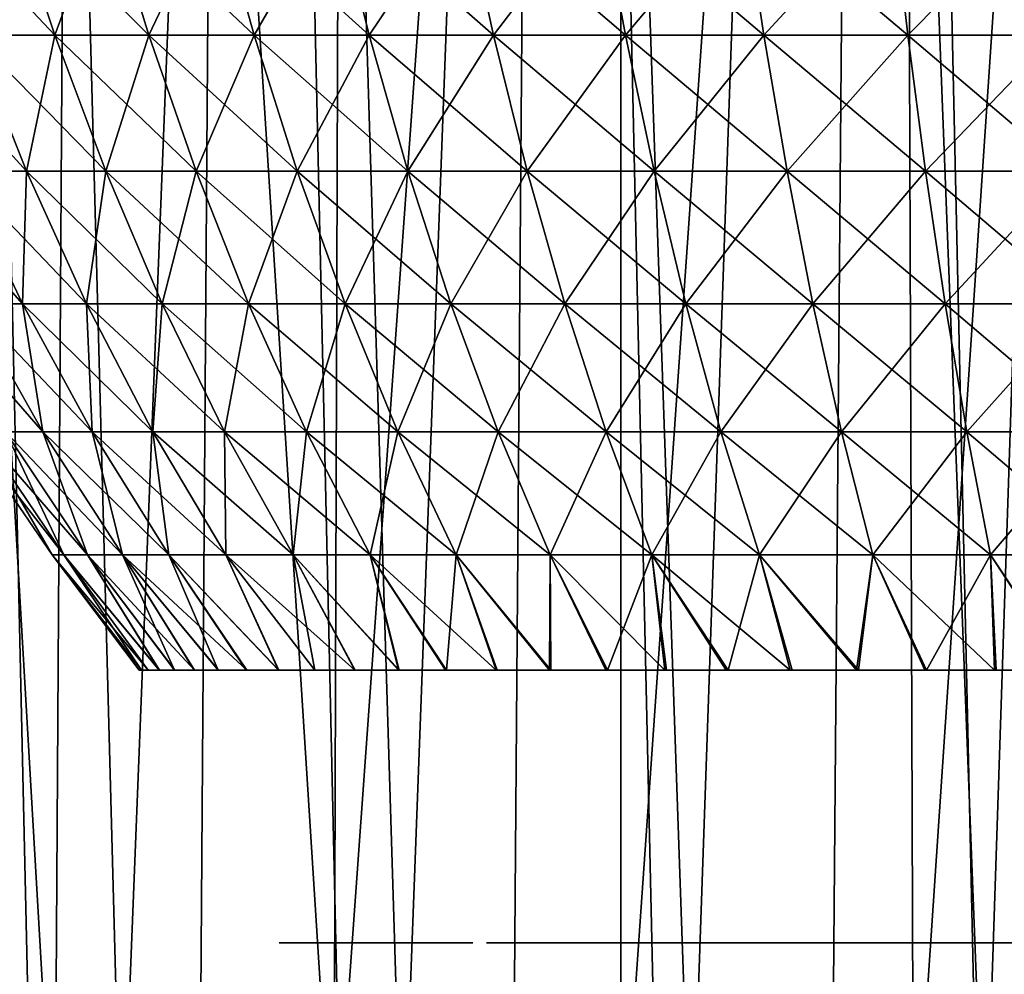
# Model space of a CAD drawing. Header units: millimetres. Extents: x -24 to 30, y -64 to 68.
# Tile 128 of 149: x -8.11 to -2.15, y 40.56 to 46.34. Entities that reach past the tile are written whole.
import ezdxf

# ---------------------------------------------------------------- set-up
doc = ezdxf.new("R2010")
doc.units = ezdxf.units.MM
doc.header["$LTSCALE"] = 52.148148
for name, color, linetype in [('1', 7, 'CONTINUOUS'), ('2', 7, 'CONTINUOUS'), ('59', 7, 'CONTINUOUS'), ('6', 7, 'CONTINUOUS'), ('60', 7, 'CONTINUOUS'), ('63', 7, 'CONTINUOUS'), ('65', 7, 'CONTINUOUS')]:
    doc.layers.add(name, color=color, linetype=linetype)

msp = doc.modelspace()

# ---------------------------------------------------------------- linework, layer by layer
at = {"layer": '1', "color": 253, "linetype": 'Continuous', "true_color": 0xaab4c3}
for points in [[(-9.0989, 5, -22.7477), (-8.6878, 68.2, -22.9079), (-7.2671, 5, -23.3974), (-9.0989, 5, -22.7477)], [(-8.6878, 68.2, -22.9079), (-6.8163, 68.2, -23.5327), (-7.2671, 5, -23.3974), (-8.6878, 68.2, -22.9079)], [(-7.2671, 5, -23.3974), (-6.8163, 68.2, -23.5327), (-5.3895, 5, -23.8999), (-7.2671, 5, -23.3974)], [(-6.8163, 68.2, -23.5327), (-4.9007, 68.2, -24.0049), (-5.3895, 5, -23.8999), (-6.8163, 68.2, -23.5327)], [(-5.3895, 5, -23.8999), (-4.9007, 68.2, -24.0049), (-3.478, 5, -24.2519), (-5.3895, 5, -23.8999)], [(-4.9007, 68.2, -24.0049), (-2.9531, 68.2, -24.3214), (-3.478, 5, -24.2519), (-4.9007, 68.2, -24.0049)], [(-3.478, 5, -24.2519), (-2.9531, 68.2, -24.3214), (-1.5446, 5, -24.4513), (-3.478, 5, -24.2519)], [(-2.9531, 68.2, -24.3214), (-0.9865, 68.2, -24.4801), (-1.5446, 5, -24.4513), (-2.9531, 68.2, -24.3214)]]:
    msp.add_3dface(points, dxfattribs=at)
at = {"layer": '2', "color": 253, "linetype": 'Continuous', "true_color": 0xaab4c3}
for points in [[(-9.0989, 5, 22.7477), (-7.2671, 5, 23.3974), (-8.6878, 68.2, 22.9079), (-9.0989, 5, 22.7477)], [(-8.6878, 68.2, 22.9079), (-7.2671, 5, 23.3974), (-6.8163, 68.2, 23.5327), (-8.6878, 68.2, 22.9079)], [(-7.2671, 5, 23.3974), (-5.3895, 5, 23.8999), (-6.8163, 68.2, 23.5327), (-7.2671, 5, 23.3974)], [(-6.8163, 68.2, 23.5327), (-5.3895, 5, 23.8999), (-4.9007, 68.2, 24.0049), (-6.8163, 68.2, 23.5327)], [(-5.3895, 5, 23.8999), (-3.478, 5, 24.2519), (-4.9007, 68.2, 24.0049), (-5.3895, 5, 23.8999)], [(-4.9007, 68.2, 24.0049), (-3.478, 5, 24.2519), (-2.9531, 68.2, 24.3214), (-4.9007, 68.2, 24.0049)], [(-3.478, 5, 24.2519), (-1.5446, 5, 24.4513), (-2.9531, 68.2, 24.3214), (-3.478, 5, 24.2519)], [(-2.9531, 68.2, 24.3214), (-1.5446, 5, 24.4513), (-0.9865, 68.2, 24.4801), (-2.9531, 68.2, 24.3214)]]:
    msp.add_3dface(points, dxfattribs=at)
at = {"layer": '59', "linetype": 'Continuous'}
for points in [[(0, 40.75, -11.524), (0, 40.75, -16.9717), (-3.778, 40.75, -16.9717), (0, 40.75, -11.524)], [(-3.778, 40.75, -11.524), (0, 40.75, -11.524), (-3.778, 40.75, -16.9717), (-3.778, 40.75, -11.524)]]:
    msp.add_3dface(points, dxfattribs=at)
at = {"layer": '6', "color": 253, "linetype": 'Continuous', "true_color": 0xaab4c3}
for points in [[(-7.8984, 39.2, 18.9173), (-9.5276, 39.2, 18.1515), (-9.3074, 63.4, 18.2653), (-7.8984, 39.2, 18.9173)], [(-7.7462, 63.4, 18.9801), (-7.8984, 39.2, 18.9173), (-9.3074, 63.4, 18.2653), (-7.7462, 63.4, 18.9801)], [(-7.4951, 39.2, -19.0807), (-8.1407, 63.4, -18.8143), (-9.1402, 39.2, -18.3496), (-7.4951, 39.2, -19.0807)], [(-6.5377, 63.4, -19.4296), (-8.1407, 63.4, -18.8143), (-7.4951, 39.2, -19.0807), (-6.5377, 63.4, -19.4296)], [(-6.2082, 39.2, 19.5373), (-7.8984, 39.2, 18.9173), (-7.7462, 63.4, 18.9801), (-6.2082, 39.2, 19.5373)], [(-6.1307, 63.4, 19.5618), (-6.2082, 39.2, 19.5373), (-7.7462, 63.4, 18.9801), (-6.1307, 63.4, 19.5618)], [(-5.7922, 39.2, -19.6647), (-6.5377, 63.4, -19.4296), (-7.4951, 39.2, -19.0807), (-5.7922, 39.2, -19.6647)], [(-4.8888, 63.4, -19.9085), (-6.5377, 63.4, -19.4296), (-5.7922, 39.2, -19.6647), (-4.8888, 63.4, -19.9085)], [(-4.4703, 39.2, 20.0067), (-6.2082, 39.2, 19.5373), (-4.4722, 63.4, 20.0062), (-4.4703, 39.2, 20.0067)], [(-4.4722, 63.4, 20.0062), (-6.2082, 39.2, 19.5373), (-6.1307, 63.4, 19.5618), (-4.4722, 63.4, 20.0062)], [(-4.0447, 39.2, -20.097), (-4.8888, 63.4, -19.9085), (-5.7922, 39.2, -19.6647), (-4.0447, 39.2, -20.097)], [(-3.2057, 63.4, -20.2478), (-4.8888, 63.4, -19.9085), (-4.0447, 39.2, -20.097), (-3.2057, 63.4, -20.2478)], [(-2.7823, 63.4, 20.3103), (-4.4703, 39.2, 20.0067), (-4.4722, 63.4, 20.0062), (-2.7823, 63.4, 20.3103)], [(-2.6979, 39.2, 20.3217), (-4.4703, 39.2, 20.0067), (-2.7823, 63.4, 20.3103), (-2.6979, 39.2, 20.3217)], [(-2.2661, 39.2, -20.3744), (-3.2057, 63.4, -20.2478), (-4.0447, 39.2, -20.097), (-2.2661, 39.2, -20.3744)], [(-1.5, 62.4, -20.445), (-3.2057, 63.4, -20.2478), (-2.2661, 39.2, -20.3744), (-1.5, 62.4, -20.445)], [(-1.0729, 63.4, 20.4719), (-2.6979, 39.2, 20.3217), (-2.7823, 63.4, 20.3103), (-1.0729, 63.4, 20.4719)], [(-0.9047, 39.2, 20.48), (-2.6979, 39.2, 20.3217), (-1.0729, 63.4, 20.4719), (-0.9047, 39.2, 20.48)], [(-0.4698, 39.2, -20.4946), (-1.5, 62.4, -20.445), (-2.2661, 39.2, -20.3744), (-0.4698, 39.2, -20.4946)]]:
    msp.add_3dface(points, dxfattribs=at)
at = {"layer": '60', "linetype": 'Continuous'}
for points in [[(-5.3672, 40.75, -11.524), (-6.5405, 40.75, -11.524), (-5.3672, 40.75, -8.7582), (-5.3672, 40.75, -11.524)], [(-5.3672, 40.75, -8.7582), (-6.5405, 40.75, -11.524), (-6.5405, 40.75, -8.7582), (-5.3672, 40.75, -8.7582)]]:
    msp.add_3dface(points, dxfattribs=at)
at = {"layer": '63', "linetype": 'Continuous'}
for points in [[(-5.2833, 40.75, 12.9488), (-5.2833, 40.75, 16.6365), (-1.5957, 40.75, 16.6365), (-5.2833, 40.75, 12.9488)], [(-1.5957, 40.75, 12.9488), (-5.2833, 40.75, 12.9488), (-1.5957, 40.75, 16.6365), (-1.5957, 40.75, 12.9488)]]:
    msp.add_3dface(points, dxfattribs=at)
at = {"layer": '65', "linetype": 'Continuous'}
for points in [[(-8.3975, 46.2469, 4.8483), (-7.8986, 46.2469, 5.6246), (-8.6936, 47.0906, 5.0193), (-8.3975, 46.2469, 4.8483)], [(-8.6936, 47.0906, 5.0193), (-7.8986, 46.2469, 5.6246), (-8.1771, 47.0906, 5.8229), (-8.6936, 47.0906, 5.0193)], [(-7.8986, 46.2469, -5.6246), (-8.3975, 46.2469, -4.8483), (-8.1771, 47.0906, -5.8229), (-7.8986, 46.2469, -5.6246)], [(-7.5866, 47.0906, -6.5738), (-7.8986, 46.2469, -5.6246), (-8.1771, 47.0906, -5.8229), (-7.5866, 47.0906, -6.5738)], [(-7.8986, 46.2469, 5.6246), (-7.3282, 46.2469, 6.3499), (-8.1771, 47.0906, 5.8229), (-7.8986, 46.2469, 5.6246)], [(-8.1771, 47.0906, 5.8229), (-7.3282, 46.2469, 6.3499), (-7.5866, 47.0906, 6.5738), (-8.1771, 47.0906, 5.8229)], [(-7.3282, 46.2469, -6.3499), (-7.8986, 46.2469, -5.6246), (-7.5866, 47.0906, -6.5738), (-7.3282, 46.2469, -6.3499)], [(-6.9274, 47.0906, -7.2652), (-7.3282, 46.2469, -6.3499), (-7.5866, 47.0906, -6.5738), (-6.9274, 47.0906, -7.2652)], [(-7.3282, 46.2469, 6.3499), (-6.6914, 46.2469, 7.0178), (-7.5866, 47.0906, 6.5738), (-7.3282, 46.2469, 6.3499)], [(-7.5866, 47.0906, 6.5738), (-6.6914, 46.2469, 7.0178), (-6.9274, 47.0906, 7.2652), (-7.5866, 47.0906, 6.5738)], [(-6.6914, 46.2469, -7.0178), (-7.3282, 46.2469, -6.3499), (-6.9274, 47.0906, -7.2652), (-6.6914, 46.2469, -7.0178)], [(-6.2054, 47.0906, -7.8908), (-6.6914, 46.2469, -7.0178), (-6.9274, 47.0906, -7.2652), (-6.2054, 47.0906, -7.8908)], [(-6.6914, 46.2469, 7.0178), (-5.9941, 46.2469, 7.6221), (-6.9274, 47.0906, 7.2652), (-6.6914, 46.2469, 7.0178)], [(-6.9274, 47.0906, 7.2652), (-5.9941, 46.2469, 7.6221), (-6.2054, 47.0906, 7.8908), (-6.9274, 47.0906, 7.2652)], [(-5.9941, 46.2469, -7.6221), (-6.6914, 46.2469, -7.0178), (-6.2054, 47.0906, -7.8908), (-5.9941, 46.2469, -7.6221)], [(-5.4272, 47.0906, -8.4449), (-5.9941, 46.2469, -7.6221), (-6.2054, 47.0906, -7.8908), (-5.4272, 47.0906, -8.4449)], [(-5.9941, 46.2469, 7.6221), (-5.2424, 46.2469, 8.1573), (-6.2054, 47.0906, 7.8908), (-5.9941, 46.2469, 7.6221)], [(-6.2054, 47.0906, 7.8908), (-5.2424, 46.2469, 8.1573), (-5.4272, 47.0906, 8.4449), (-6.2054, 47.0906, 7.8908)], [(-5.2424, 46.2469, -8.1573), (-5.9941, 46.2469, -7.6221), (-5.4272, 47.0906, -8.4449), (-5.2424, 46.2469, -8.1573)], [(-4.5999, 47.0906, -8.9226), (-5.2424, 46.2469, -8.1573), (-5.4272, 47.0906, -8.4449), (-4.5999, 47.0906, -8.9226)], [(-5.2424, 46.2469, 8.1573), (-4.4432, 46.2469, 8.6187), (-5.4272, 47.0906, 8.4449), (-5.2424, 46.2469, 8.1573)], [(-5.4272, 47.0906, 8.4449), (-4.4432, 46.2469, 8.6187), (-4.5999, 47.0906, 8.9226), (-5.4272, 47.0906, 8.4449)], [(-4.4432, 46.2469, -8.6187), (-5.2424, 46.2469, -8.1573), (-4.5999, 47.0906, -8.9226), (-4.4432, 46.2469, -8.6187)], [(-3.7309, 47.0906, -9.3194), (-4.4432, 46.2469, -8.6187), (-4.5999, 47.0906, -8.9226), (-3.7309, 47.0906, -9.3194)], [(-4.4432, 46.2469, 8.6187), (-3.6039, 46.2469, 9.002), (-4.5999, 47.0906, 8.9226), (-4.4432, 46.2469, 8.6187)], [(-4.5999, 47.0906, 8.9226), (-3.6039, 46.2469, 9.002), (-3.7309, 47.0906, 9.3194), (-4.5999, 47.0906, 8.9226)], [(-3.6039, 46.2469, -9.002), (-4.4432, 46.2469, -8.6187), (-3.7309, 47.0906, -9.3194), (-3.6039, 46.2469, -9.002)], [(-2.8282, 47.0906, -9.6319), (-3.6039, 46.2469, -9.002), (-3.7309, 47.0906, -9.3194), (-2.8282, 47.0906, -9.6319)], [(-3.6039, 46.2469, 9.002), (-2.7319, 46.2469, 9.3038), (-3.7309, 47.0906, 9.3194), (-3.6039, 46.2469, 9.002)], [(-3.7309, 47.0906, 9.3194), (-2.7319, 46.2469, 9.3038), (-2.8282, 47.0906, 9.6319), (-3.7309, 47.0906, 9.3194)], [(-2.7319, 46.2469, -9.3038), (-3.6039, 46.2469, -9.002), (-2.8282, 47.0906, -9.6319), (-2.7319, 46.2469, -9.3038)], [(-1.8998, 47.0906, -9.8571), (-2.7319, 46.2469, -9.3038), (-2.8282, 47.0906, -9.6319), (-1.8998, 47.0906, -9.8571)], [(-2.7319, 46.2469, 9.3038), (-1.8351, 46.2469, 9.5214), (-2.8282, 47.0906, 9.6319), (-2.7319, 46.2469, 9.3038)], [(-2.8282, 47.0906, 9.6319), (-1.8351, 46.2469, 9.5214), (-1.8998, 47.0906, 9.8571), (-2.8282, 47.0906, 9.6319)], [(-1.8351, 46.2469, -9.5214), (-2.7319, 46.2469, -9.3038), (-1.8998, 47.0906, -9.8571), (-1.8351, 46.2469, -9.5214)], [(-8.4755, 45.4215, 3.8706), (-8.0692, 45.4215, 4.6588), (-8.8204, 46.2469, 4.0281), (-8.4755, 45.4215, 3.8706)], [(-8.8204, 46.2469, 4.0281), (-8.0692, 45.4215, 4.6588), (-8.3975, 46.2469, 4.8483), (-8.8204, 46.2469, 4.0281)], [(-8.0692, 45.4215, -4.6588), (-8.4755, 45.4215, -3.8706), (-8.3975, 46.2469, -4.8483), (-8.0692, 45.4215, -4.6588)], [(-7.8986, 46.2469, -5.6246), (-8.0692, 45.4215, -4.6588), (-8.3975, 46.2469, -4.8483), (-7.8986, 46.2469, -5.6246)], [(-8.0692, 45.4215, 4.6588), (-7.5898, 45.4215, 5.4047), (-8.3975, 46.2469, 4.8483), (-8.0692, 45.4215, 4.6588)], [(-8.3975, 46.2469, 4.8483), (-7.5898, 45.4215, 5.4047), (-7.8986, 46.2469, 5.6246), (-8.3975, 46.2469, 4.8483)], [(-7.5898, 45.4215, -5.4047), (-8.0692, 45.4215, -4.6588), (-7.8986, 46.2469, -5.6246), (-7.5898, 45.4215, -5.4047)], [(-7.3282, 46.2469, -6.3499), (-7.5898, 45.4215, -5.4047), (-7.8986, 46.2469, -5.6246), (-7.3282, 46.2469, -6.3499)], [(-7.5898, 45.4215, 5.4047), (-7.0417, 45.4215, 6.1017), (-7.8986, 46.2469, 5.6246), (-7.5898, 45.4215, 5.4047)], [(-7.8986, 46.2469, 5.6246), (-7.0417, 45.4215, 6.1017), (-7.3282, 46.2469, 6.3499), (-7.8986, 46.2469, 5.6246)], [(-7.0417, 45.4215, -6.1017), (-7.5898, 45.4215, -5.4047), (-7.3282, 46.2469, -6.3499), (-7.0417, 45.4215, -6.1017)], [(-6.6914, 46.2469, -7.0178), (-7.0417, 45.4215, -6.1017), (-7.3282, 46.2469, -6.3499), (-6.6914, 46.2469, -7.0178)], [(-7.0417, 45.4215, 6.1017), (-6.4298, 45.4215, 6.7434), (-7.3282, 46.2469, 6.3499), (-7.0417, 45.4215, 6.1017)], [(-7.3282, 46.2469, 6.3499), (-6.4298, 45.4215, 6.7434), (-6.6914, 46.2469, 7.0178), (-7.3282, 46.2469, 6.3499)], [(-6.4298, 45.4215, -6.7434), (-7.0417, 45.4215, -6.1017), (-6.6914, 46.2469, -7.0178), (-6.4298, 45.4215, -6.7434)], [(-5.9941, 46.2469, -7.6221), (-6.4298, 45.4215, -6.7434), (-6.6914, 46.2469, -7.0178), (-5.9941, 46.2469, -7.6221)], [(-6.4298, 45.4215, 6.7434), (-5.7597, 45.4215, 7.3241), (-6.6914, 46.2469, 7.0178), (-6.4298, 45.4215, 6.7434)], [(-6.6914, 46.2469, 7.0178), (-5.7597, 45.4215, 7.3241), (-5.9941, 46.2469, 7.6221), (-6.6914, 46.2469, 7.0178)], [(-5.7597, 45.4215, -7.3241), (-6.4298, 45.4215, -6.7434), (-5.9941, 46.2469, -7.6221), (-5.7597, 45.4215, -7.3241)], [(-5.2424, 46.2469, -8.1573), (-5.7597, 45.4215, -7.3241), (-5.9941, 46.2469, -7.6221), (-5.2424, 46.2469, -8.1573)], [(-5.7597, 45.4215, 7.3241), (-5.0374, 45.4215, 7.8384), (-5.9941, 46.2469, 7.6221), (-5.7597, 45.4215, 7.3241)], [(-5.9941, 46.2469, 7.6221), (-5.0374, 45.4215, 7.8384), (-5.2424, 46.2469, 8.1573), (-5.9941, 46.2469, 7.6221)], [(-5.0374, 45.4215, -7.8384), (-5.7597, 45.4215, -7.3241), (-5.2424, 46.2469, -8.1573), (-5.0374, 45.4215, -7.8384)], [(-4.4432, 46.2469, -8.6187), (-5.0374, 45.4215, -7.8384), (-5.2424, 46.2469, -8.1573), (-4.4432, 46.2469, -8.6187)], [(-5.0374, 45.4215, 7.8384), (-4.2695, 45.4215, 8.2818), (-5.2424, 46.2469, 8.1573), (-5.0374, 45.4215, 7.8384)], [(-5.2424, 46.2469, 8.1573), (-4.2695, 45.4215, 8.2818), (-4.4432, 46.2469, 8.6187), (-5.2424, 46.2469, 8.1573)], [(-4.2695, 45.4215, -8.2818), (-5.0374, 45.4215, -7.8384), (-4.4432, 46.2469, -8.6187), (-4.2695, 45.4215, -8.2818)], [(-3.6039, 46.2469, -9.002), (-4.2695, 45.4215, -8.2818), (-4.4432, 46.2469, -8.6187), (-3.6039, 46.2469, -9.002)], [(-4.2695, 45.4215, 8.2818), (-3.463, 45.4215, 8.6501), (-4.4432, 46.2469, 8.6187), (-4.2695, 45.4215, 8.2818)], [(-4.4432, 46.2469, 8.6187), (-3.463, 45.4215, 8.6501), (-3.6039, 46.2469, 9.002), (-4.4432, 46.2469, 8.6187)], [(-3.463, 45.4215, -8.6501), (-4.2695, 45.4215, -8.2818), (-3.6039, 46.2469, -9.002), (-3.463, 45.4215, -8.6501)], [(-2.7319, 46.2469, -9.3038), (-3.463, 45.4215, -8.6501), (-3.6039, 46.2469, -9.002), (-2.7319, 46.2469, -9.3038)], [(-3.463, 45.4215, 8.6501), (-2.6251, 45.4215, 8.9401), (-3.6039, 46.2469, 9.002), (-3.463, 45.4215, 8.6501)], [(-3.6039, 46.2469, 9.002), (-2.6251, 45.4215, 8.9401), (-2.7319, 46.2469, 9.3038), (-3.6039, 46.2469, 9.002)], [(-2.6251, 45.4215, -8.9401), (-3.463, 45.4215, -8.6501), (-2.7319, 46.2469, -9.3038), (-2.6251, 45.4215, -8.9401)], [(-1.8351, 46.2469, -9.5214), (-2.6251, 45.4215, -8.9401), (-2.7319, 46.2469, -9.3038), (-1.8351, 46.2469, -9.5214)], [(-2.6251, 45.4215, 8.9401), (-1.7634, 45.4215, 9.1492), (-2.7319, 46.2469, 9.3038), (-2.6251, 45.4215, 8.9401)], [(-2.7319, 46.2469, 9.3038), (-1.7634, 45.4215, 9.1492), (-1.8351, 46.2469, 9.5214), (-2.7319, 46.2469, 9.3038)], [(-1.7634, 45.4215, -9.1492), (-2.6251, 45.4215, -8.9401), (-1.8351, 46.2469, -9.5214), (-1.7634, 45.4215, -9.1492)], [(-8.4085, 44.6187, 2.9102), (-8.0938, 44.6187, 3.6963), (-8.8051, 45.4215, 3.0475), (-8.4085, 44.6187, 2.9102)], [(-8.8051, 45.4215, 3.0475), (-8.0938, 44.6187, 3.6963), (-8.4755, 45.4215, 3.8706), (-8.8051, 45.4215, 3.0475)], [(-8.0938, 44.6187, -3.6963), (-8.4085, 44.6187, -2.9102), (-8.4755, 45.4215, -3.8706), (-8.0938, 44.6187, -3.6963)], [(-8.0692, 45.4215, -4.6588), (-8.0938, 44.6187, -3.6963), (-8.4755, 45.4215, -3.8706), (-8.0692, 45.4215, -4.6588)], [(-8.0938, 44.6187, 3.6963), (-7.7058, 44.6187, 4.4489), (-8.4755, 45.4215, 3.8706), (-8.0938, 44.6187, 3.6963)], [(-8.4755, 45.4215, 3.8706), (-7.7058, 44.6187, 4.4489), (-8.0692, 45.4215, 4.6588), (-8.4755, 45.4215, 3.8706)], [(-7.7058, 44.6187, -4.4489), (-8.0938, 44.6187, -3.6963), (-8.0692, 45.4215, -4.6588), (-7.7058, 44.6187, -4.4489)], [(-7.5898, 45.4215, -5.4047), (-7.7058, 44.6187, -4.4489), (-8.0692, 45.4215, -4.6588), (-7.5898, 45.4215, -5.4047)], [(-7.7058, 44.6187, 4.4489), (-7.248, 44.6187, 5.1613), (-8.0692, 45.4215, 4.6588), (-7.7058, 44.6187, 4.4489)], [(-8.0692, 45.4215, 4.6588), (-7.248, 44.6187, 5.1613), (-7.5898, 45.4215, 5.4047), (-8.0692, 45.4215, 4.6588)], [(-7.248, 44.6187, -5.1613), (-7.7058, 44.6187, -4.4489), (-7.5898, 45.4215, -5.4047), (-7.248, 44.6187, -5.1613)], [(-7.0417, 45.4215, -6.1017), (-7.248, 44.6187, -5.1613), (-7.5898, 45.4215, -5.4047), (-7.0417, 45.4215, -6.1017)], [(-7.248, 44.6187, 5.1613), (-6.7246, 44.6187, 5.8269), (-7.5898, 45.4215, 5.4047), (-7.248, 44.6187, 5.1613)], [(-7.5898, 45.4215, 5.4047), (-6.7246, 44.6187, 5.8269), (-7.0417, 45.4215, 6.1017), (-7.5898, 45.4215, 5.4047)], [(-6.7246, 44.6187, -5.8269), (-7.248, 44.6187, -5.1613), (-7.0417, 45.4215, -6.1017), (-6.7246, 44.6187, -5.8269)], [(-6.4298, 45.4215, -6.7434), (-6.7246, 44.6187, -5.8269), (-7.0417, 45.4215, -6.1017), (-6.4298, 45.4215, -6.7434)], [(-6.7246, 44.6187, 5.8269), (-6.1402, 44.6187, 6.4397), (-7.0417, 45.4215, 6.1017), (-6.7246, 44.6187, 5.8269)], [(-7.0417, 45.4215, 6.1017), (-6.1402, 44.6187, 6.4397), (-6.4298, 45.4215, 6.7434), (-7.0417, 45.4215, 6.1017)], [(-6.1402, 44.6187, -6.4397), (-6.7246, 44.6187, -5.8269), (-6.4298, 45.4215, -6.7434), (-6.1402, 44.6187, -6.4397)], [(-5.7597, 45.4215, -7.3241), (-6.1402, 44.6187, -6.4397), (-6.4298, 45.4215, -6.7434), (-5.7597, 45.4215, -7.3241)], [(-6.1402, 44.6187, 6.4397), (-5.5003, 44.6187, 6.9942), (-6.4298, 45.4215, 6.7434), (-6.1402, 44.6187, 6.4397)], [(-6.4298, 45.4215, 6.7434), (-5.5003, 44.6187, 6.9942), (-5.7597, 45.4215, 7.3241), (-6.4298, 45.4215, 6.7434)], [(-5.5003, 44.6187, -6.9942), (-6.1402, 44.6187, -6.4397), (-5.7597, 45.4215, -7.3241), (-5.5003, 44.6187, -6.9942)], [(-5.0374, 45.4215, -7.8384), (-5.5003, 44.6187, -6.9942), (-5.7597, 45.4215, -7.3241), (-5.0374, 45.4215, -7.8384)], [(-5.5003, 44.6187, 6.9942), (-4.8105, 44.6187, 7.4854), (-5.7597, 45.4215, 7.3241), (-5.5003, 44.6187, 6.9942)], [(-5.7597, 45.4215, 7.3241), (-4.8105, 44.6187, 7.4854), (-5.0374, 45.4215, 7.8384), (-5.7597, 45.4215, 7.3241)], [(-4.8105, 44.6187, -7.4854), (-5.5003, 44.6187, -6.9942), (-5.0374, 45.4215, -7.8384), (-4.8105, 44.6187, -7.4854)], [(-4.2695, 45.4215, -8.2818), (-4.8105, 44.6187, -7.4854), (-5.0374, 45.4215, -7.8384), (-4.2695, 45.4215, -8.2818)], [(-4.8105, 44.6187, 7.4854), (-4.0772, 44.6187, 7.9087), (-5.0374, 45.4215, 7.8384), (-4.8105, 44.6187, 7.4854)], [(-5.0374, 45.4215, 7.8384), (-4.0772, 44.6187, 7.9087), (-4.2695, 45.4215, 8.2818), (-5.0374, 45.4215, 7.8384)], [(-4.0772, 44.6187, -7.9087), (-4.8105, 44.6187, -7.4854), (-4.2695, 45.4215, -8.2818), (-4.0772, 44.6187, -7.9087)], [(-3.463, 45.4215, -8.6501), (-4.0772, 44.6187, -7.9087), (-4.2695, 45.4215, -8.2818), (-3.463, 45.4215, -8.6501)], [(-4.0772, 44.6187, 7.9087), (-3.307, 44.6187, 8.2605), (-4.2695, 45.4215, 8.2818), (-4.0772, 44.6187, 7.9087)], [(-4.2695, 45.4215, 8.2818), (-3.307, 44.6187, 8.2605), (-3.463, 45.4215, 8.6501), (-4.2695, 45.4215, 8.2818)], [(-3.307, 44.6187, -8.2605), (-4.0772, 44.6187, -7.9087), (-3.463, 45.4215, -8.6501), (-3.307, 44.6187, -8.2605)], [(-2.6251, 45.4215, -8.9401), (-3.307, 44.6187, -8.2605), (-3.463, 45.4215, -8.6501), (-2.6251, 45.4215, -8.9401)], [(-3.307, 44.6187, 8.2605), (-2.5068, 44.6187, 8.5374), (-3.463, 45.4215, 8.6501), (-3.307, 44.6187, 8.2605)], [(-3.463, 45.4215, 8.6501), (-2.5068, 44.6187, 8.5374), (-2.6251, 45.4215, 8.9401), (-3.463, 45.4215, 8.6501)], [(-2.5068, 44.6187, -8.5374), (-3.307, 44.6187, -8.2605), (-2.6251, 45.4215, -8.9401), (-2.5068, 44.6187, -8.5374)], [(-1.7634, 45.4215, -9.1492), (-2.5068, 44.6187, -8.5374), (-2.6251, 45.4215, -8.9401), (-1.7634, 45.4215, -9.1492)], [(-2.5068, 44.6187, 8.5374), (-1.6839, 44.6187, 8.7371), (-2.6251, 45.4215, 8.9401), (-2.5068, 44.6187, 8.5374)], [(-2.6251, 45.4215, 8.9401), (-1.6839, 44.6187, 8.7371), (-1.7634, 45.4215, 9.1492), (-2.6251, 45.4215, 8.9401)], [(-1.6839, 44.6187, -8.7371), (-2.5068, 44.6187, -8.5374), (-1.7634, 45.4215, -9.1492), (-1.6839, 44.6187, -8.7371)], [(-8.1964, 43.843, 1.9884), (-7.9703, 43.843, 2.7586), (-8.647, 44.6187, 2.0978), (-8.1964, 43.843, 1.9884)], [(-8.647, 44.6187, 2.0978), (-7.9703, 43.843, 2.7586), (-8.4085, 44.6187, 2.9102), (-8.647, 44.6187, 2.0978)], [(-7.9703, 43.843, -2.7586), (-8.1964, 43.843, -1.9884), (-8.4085, 44.6187, -2.9102), (-7.9703, 43.843, -2.7586)], [(-8.0938, 44.6187, -3.6963), (-7.9703, 43.843, -2.7586), (-8.4085, 44.6187, -2.9102), (-8.0938, 44.6187, -3.6963)], [(-7.9703, 43.843, 2.7586), (-7.672, 43.843, 3.5037), (-8.4085, 44.6187, 2.9102), (-7.9703, 43.843, 2.7586)], [(-8.4085, 44.6187, 2.9102), (-7.672, 43.843, 3.5037), (-8.0938, 44.6187, 3.6963), (-8.4085, 44.6187, 2.9102)], [(-7.672, 43.843, -3.5037), (-7.9703, 43.843, -2.7586), (-8.0938, 44.6187, -3.6963), (-7.672, 43.843, -3.5037)], [(-7.7058, 44.6187, -4.4489), (-7.672, 43.843, -3.5037), (-8.0938, 44.6187, -3.6963), (-7.7058, 44.6187, -4.4489)], [(-7.672, 43.843, 3.5037), (-7.3042, 43.843, 4.2171), (-8.0938, 44.6187, 3.6963), (-7.672, 43.843, 3.5037)], [(-8.0938, 44.6187, 3.6963), (-7.3042, 43.843, 4.2171), (-7.7058, 44.6187, 4.4489), (-8.0938, 44.6187, 3.6963)], [(-7.3042, 43.843, -4.2171), (-7.672, 43.843, -3.5037), (-7.7058, 44.6187, -4.4489), (-7.3042, 43.843, -4.2171)], [(-7.248, 44.6187, -5.1613), (-7.3042, 43.843, -4.2171), (-7.7058, 44.6187, -4.4489), (-7.248, 44.6187, -5.1613)], [(-7.3042, 43.843, 4.2171), (-6.8703, 43.843, 4.8923), (-7.7058, 44.6187, 4.4489), (-7.3042, 43.843, 4.2171)], [(-7.7058, 44.6187, 4.4489), (-6.8703, 43.843, 4.8923), (-7.248, 44.6187, 5.1613), (-7.7058, 44.6187, 4.4489)], [(-6.8703, 43.843, -4.8923), (-7.3042, 43.843, -4.2171), (-7.248, 44.6187, -5.1613), (-6.8703, 43.843, -4.8923)], [(-6.7246, 44.6187, -5.8269), (-6.8703, 43.843, -4.8923), (-7.248, 44.6187, -5.1613), (-6.7246, 44.6187, -5.8269)], [(-6.8703, 43.843, 4.8923), (-6.3741, 43.843, 5.5232), (-7.248, 44.6187, 5.1613), (-6.8703, 43.843, 4.8923)], [(-7.248, 44.6187, 5.1613), (-6.3741, 43.843, 5.5232), (-6.7246, 44.6187, 5.8269), (-7.248, 44.6187, 5.1613)], [(-6.3741, 43.843, -5.5232), (-6.8703, 43.843, -4.8923), (-6.7246, 44.6187, -5.8269), (-6.3741, 43.843, -5.5232)], [(-6.1402, 44.6187, -6.4397), (-6.3741, 43.843, -5.5232), (-6.7246, 44.6187, -5.8269), (-6.1402, 44.6187, -6.4397)], [(-6.3741, 43.843, 5.5232), (-5.8203, 43.843, 6.1041), (-6.7246, 44.6187, 5.8269), (-6.3741, 43.843, 5.5232)], [(-6.7246, 44.6187, 5.8269), (-5.8203, 43.843, 6.1041), (-6.1402, 44.6187, 6.4397), (-6.7246, 44.6187, 5.8269)], [(-5.8203, 43.843, -6.1041), (-6.3741, 43.843, -5.5232), (-6.1402, 44.6187, -6.4397), (-5.8203, 43.843, -6.1041)], [(-5.5003, 44.6187, -6.9942), (-5.8203, 43.843, -6.1041), (-6.1402, 44.6187, -6.4397), (-5.5003, 44.6187, -6.9942)], [(-5.8203, 43.843, 6.1041), (-5.2137, 43.843, 6.6297), (-6.1402, 44.6187, 6.4397), (-5.8203, 43.843, 6.1041)], [(-6.1402, 44.6187, 6.4397), (-5.2137, 43.843, 6.6297), (-5.5003, 44.6187, 6.9942), (-6.1402, 44.6187, 6.4397)], [(-5.2137, 43.843, -6.6297), (-5.8203, 43.843, -6.1041), (-5.5003, 44.6187, -6.9942), (-5.2137, 43.843, -6.6297)], [(-4.8105, 44.6187, -7.4854), (-5.2137, 43.843, -6.6297), (-5.5003, 44.6187, -6.9942), (-4.8105, 44.6187, -7.4854)], [(-5.2137, 43.843, 6.6297), (-4.5599, 43.843, 7.0953), (-5.5003, 44.6187, 6.9942), (-5.2137, 43.843, 6.6297)], [(-5.5003, 44.6187, 6.9942), (-4.5599, 43.843, 7.0953), (-4.8105, 44.6187, 7.4854), (-5.5003, 44.6187, 6.9942)], [(-4.5599, 43.843, -7.0953), (-5.2137, 43.843, -6.6297), (-4.8105, 44.6187, -7.4854), (-4.5599, 43.843, -7.0953)], [(-4.0772, 44.6187, -7.9087), (-4.5599, 43.843, -7.0953), (-4.8105, 44.6187, -7.4854), (-4.0772, 44.6187, -7.9087)], [(-4.5599, 43.843, 7.0953), (-3.8648, 43.843, 7.4966), (-4.8105, 44.6187, 7.4854), (-4.5599, 43.843, 7.0953)], [(-4.8105, 44.6187, 7.4854), (-3.8648, 43.843, 7.4966), (-4.0772, 44.6187, 7.9087), (-4.8105, 44.6187, 7.4854)], [(-3.8648, 43.843, -7.4966), (-4.5599, 43.843, -7.0953), (-4.0772, 44.6187, -7.9087), (-3.8648, 43.843, -7.4966)], [(-3.307, 44.6187, -8.2605), (-3.8648, 43.843, -7.4966), (-4.0772, 44.6187, -7.9087), (-3.307, 44.6187, -8.2605)], [(-3.8648, 43.843, 7.4966), (-3.1347, 43.843, 7.83), (-4.0772, 44.6187, 7.9087), (-3.8648, 43.843, 7.4966)], [(-4.0772, 44.6187, 7.9087), (-3.1347, 43.843, 7.83), (-3.307, 44.6187, 8.2605), (-4.0772, 44.6187, 7.9087)], [(-3.1347, 43.843, -7.83), (-3.8648, 43.843, -7.4966), (-3.307, 44.6187, -8.2605), (-3.1347, 43.843, -7.83)], [(-2.5068, 44.6187, -8.5374), (-3.1347, 43.843, -7.83), (-3.307, 44.6187, -8.2605), (-2.5068, 44.6187, -8.5374)], [(-3.1347, 43.843, 7.83), (-2.3762, 43.843, 8.0925), (-3.307, 44.6187, 8.2605), (-3.1347, 43.843, 7.83)], [(-3.307, 44.6187, 8.2605), (-2.3762, 43.843, 8.0925), (-2.5068, 44.6187, 8.5374), (-3.307, 44.6187, 8.2605)], [(-2.3762, 43.843, -8.0925), (-3.1347, 43.843, -7.83), (-2.5068, 44.6187, -8.5374), (-2.3762, 43.843, -8.0925)], [(-1.6839, 44.6187, -8.7371), (-2.3762, 43.843, -8.0925), (-2.5068, 44.6187, -8.5374), (-1.6839, 44.6187, -8.7371)], [(-2.3762, 43.843, 8.0925), (-1.5962, 43.843, 8.2818), (-2.5068, 44.6187, 8.5374), (-2.3762, 43.843, 8.0925)], [(-2.5068, 44.6187, 8.5374), (-1.5962, 43.843, 8.2818), (-1.6839, 44.6187, 8.7371), (-2.5068, 44.6187, 8.5374)], [(-1.5962, 43.843, -8.2818), (-2.3762, 43.843, -8.0925), (-1.6839, 44.6187, -8.7371), (-1.5962, 43.843, -8.2818)], [(-7.9141, 43.0987, -0.377), (-7.9141, 43.0987, 0.377), (-8.4246, 43.843, -0.4013), (-7.9141, 43.0987, -0.377)], [(-8.3483, 43.843, -1.2003), (-7.9141, 43.0987, -0.377), (-8.4246, 43.843, -0.4013), (-8.3483, 43.843, -1.2003)], [(-7.9141, 43.0987, 0.377), (-7.8425, 43.0987, 1.1276), (-8.4246, 43.843, 0.4013), (-7.9141, 43.0987, 0.377)], [(-8.4246, 43.843, -0.4013), (-7.9141, 43.0987, 0.377), (-8.4246, 43.843, 0.4013), (-8.4246, 43.843, -0.4013)], [(-8.4246, 43.843, 0.4013), (-7.8425, 43.0987, 1.1276), (-8.3483, 43.843, 1.2003), (-8.4246, 43.843, 0.4013)], [(-7.8425, 43.0987, -1.1276), (-7.9141, 43.0987, -0.377), (-8.3483, 43.843, -1.2003), (-7.8425, 43.0987, -1.1276)], [(-8.1964, 43.843, -1.9884), (-7.8425, 43.0987, -1.1276), (-8.3483, 43.843, -1.2003), (-8.1964, 43.843, -1.9884)], [(-7.8425, 43.0987, 1.1276), (-7.6998, 43.0987, 1.8679), (-8.3483, 43.843, 1.2003), (-7.8425, 43.0987, 1.1276)], [(-8.3483, 43.843, 1.2003), (-7.6998, 43.0987, 1.8679), (-8.1964, 43.843, 1.9884), (-8.3483, 43.843, 1.2003)], [(-7.6998, 43.0987, -1.8679), (-7.8425, 43.0987, -1.1276), (-8.1964, 43.843, -1.9884), (-7.6998, 43.0987, -1.8679)], [(-7.9703, 43.843, -2.7586), (-7.6998, 43.0987, -1.8679), (-8.1964, 43.843, -1.9884), (-7.9703, 43.843, -2.7586)], [(-7.6998, 43.0987, 1.8679), (-7.4873, 43.0987, 2.5914), (-8.1964, 43.843, 1.9884), (-7.6998, 43.0987, 1.8679)], [(-8.1964, 43.843, 1.9884), (-7.4873, 43.0987, 2.5914), (-7.9703, 43.843, 2.7586), (-8.1964, 43.843, 1.9884)], [(-7.4873, 43.0987, -2.5914), (-7.6998, 43.0987, -1.8679), (-7.9703, 43.843, -2.7586), (-7.4873, 43.0987, -2.5914)], [(-7.672, 43.843, -3.5037), (-7.4873, 43.0987, -2.5914), (-7.9703, 43.843, -2.7586), (-7.672, 43.843, -3.5037)], [(-7.4873, 43.0987, 2.5914), (-7.2071, 43.0987, 3.2914), (-7.9703, 43.843, 2.7586), (-7.4873, 43.0987, 2.5914)], [(-7.9703, 43.843, 2.7586), (-7.2071, 43.0987, 3.2914), (-7.672, 43.843, 3.5037), (-7.9703, 43.843, 2.7586)], [(-7.2071, 43.0987, -3.2914), (-7.4873, 43.0987, -2.5914), (-7.672, 43.843, -3.5037), (-7.2071, 43.0987, -3.2914)], [(-7.3042, 43.843, -4.2171), (-7.2071, 43.0987, -3.2914), (-7.672, 43.843, -3.5037), (-7.3042, 43.843, -4.2171)], [(-7.2071, 43.0987, 3.2914), (-6.8616, 43.0987, 3.9615), (-7.672, 43.843, 3.5037), (-7.2071, 43.0987, 3.2914)], [(-7.672, 43.843, 3.5037), (-6.8616, 43.0987, 3.9615), (-7.3042, 43.843, 4.2171), (-7.672, 43.843, 3.5037)], [(-6.8616, 43.0987, -3.9615), (-7.2071, 43.0987, -3.2914), (-7.3042, 43.843, -4.2171), (-6.8616, 43.0987, -3.9615)], [(-6.8703, 43.843, -4.8923), (-6.8616, 43.0987, -3.9615), (-7.3042, 43.843, -4.2171), (-6.8703, 43.843, -4.8923)], [(-6.8616, 43.0987, 3.9615), (-6.454, 43.0987, 4.5958), (-7.3042, 43.843, 4.2171), (-6.8616, 43.0987, 3.9615)], [(-7.3042, 43.843, 4.2171), (-6.454, 43.0987, 4.5958), (-6.8703, 43.843, 4.8923), (-7.3042, 43.843, 4.2171)], [(-6.454, 43.0987, -4.5958), (-6.8616, 43.0987, -3.9615), (-6.8703, 43.843, -4.8923), (-6.454, 43.0987, -4.5958)], [(-6.3741, 43.843, -5.5232), (-6.454, 43.0987, -4.5958), (-6.8703, 43.843, -4.8923), (-6.3741, 43.843, -5.5232)], [(-6.454, 43.0987, 4.5958), (-5.9879, 43.0987, 5.1885), (-6.8703, 43.843, 4.8923), (-6.454, 43.0987, 4.5958)], [(-6.8703, 43.843, 4.8923), (-5.9879, 43.0987, 5.1885), (-6.3741, 43.843, 5.5232), (-6.8703, 43.843, 4.8923)], [(-5.9879, 43.0987, -5.1885), (-6.454, 43.0987, -4.5958), (-6.3741, 43.843, -5.5232), (-5.9879, 43.0987, -5.1885)], [(-5.8203, 43.843, -6.1041), (-5.9879, 43.0987, -5.1885), (-6.3741, 43.843, -5.5232), (-5.8203, 43.843, -6.1041)], [(-5.9879, 43.0987, 5.1885), (-5.4676, 43.0987, 5.7342), (-6.3741, 43.843, 5.5232), (-5.9879, 43.0987, 5.1885)], [(-6.3741, 43.843, 5.5232), (-5.4676, 43.0987, 5.7342), (-5.8203, 43.843, 6.1041), (-6.3741, 43.843, 5.5232)], [(-5.4676, 43.0987, -5.7342), (-5.9879, 43.0987, -5.1885), (-5.8203, 43.843, -6.1041), (-5.4676, 43.0987, -5.7342)], [(-5.2137, 43.843, -6.6297), (-5.4676, 43.0987, -5.7342), (-5.8203, 43.843, -6.1041), (-5.2137, 43.843, -6.6297)], [(-5.4676, 43.0987, 5.7342), (-4.8977, 43.0987, 6.228), (-5.8203, 43.843, 6.1041), (-5.4676, 43.0987, 5.7342)], [(-5.8203, 43.843, 6.1041), (-4.8977, 43.0987, 6.228), (-5.2137, 43.843, 6.6297), (-5.8203, 43.843, 6.1041)], [(-4.8977, 43.0987, -6.228), (-5.4676, 43.0987, -5.7342), (-5.2137, 43.843, -6.6297), (-4.8977, 43.0987, -6.228)], [(-4.5599, 43.843, -7.0953), (-4.8977, 43.0987, -6.228), (-5.2137, 43.843, -6.6297), (-4.5599, 43.843, -7.0953)], [(-4.8977, 43.0987, 6.228), (-4.2836, 43.0987, 6.6653), (-5.2137, 43.843, 6.6297), (-4.8977, 43.0987, 6.228)], [(-5.2137, 43.843, 6.6297), (-4.2836, 43.0987, 6.6653), (-4.5599, 43.843, 7.0953), (-5.2137, 43.843, 6.6297)], [(-4.2836, 43.0987, -6.6653), (-4.8977, 43.0987, -6.228), (-4.5599, 43.843, -7.0953), (-4.2836, 43.0987, -6.6653)], [(-3.8648, 43.843, -7.4966), (-4.2836, 43.0987, -6.6653), (-4.5599, 43.843, -7.0953), (-3.8648, 43.843, -7.4966)], [(-4.2836, 43.0987, 6.6653), (-3.6306, 43.0987, 7.0423), (-4.5599, 43.843, 7.0953), (-4.2836, 43.0987, 6.6653)], [(-4.5599, 43.843, 7.0953), (-3.6306, 43.0987, 7.0423), (-3.8648, 43.843, 7.4966), (-4.5599, 43.843, 7.0953)], [(-3.6306, 43.0987, -7.0423), (-4.2836, 43.0987, -6.6653), (-3.8648, 43.843, -7.4966), (-3.6306, 43.0987, -7.0423)], [(-3.1347, 43.843, -7.83), (-3.6306, 43.0987, -7.0423), (-3.8648, 43.843, -7.4966), (-3.1347, 43.843, -7.83)], [(-3.6306, 43.0987, 7.0423), (-2.9447, 43.0987, 7.3556), (-3.8648, 43.843, 7.4966), (-3.6306, 43.0987, 7.0423)], [(-3.8648, 43.843, 7.4966), (-2.9447, 43.0987, 7.3556), (-3.1347, 43.843, 7.83), (-3.8648, 43.843, 7.4966)], [(-2.9447, 43.0987, -7.3556), (-3.6306, 43.0987, -7.0423), (-3.1347, 43.843, -7.83), (-2.9447, 43.0987, -7.3556)], [(-2.3762, 43.843, -8.0925), (-2.9447, 43.0987, -7.3556), (-3.1347, 43.843, -7.83), (-2.3762, 43.843, -8.0925)], [(-2.9447, 43.0987, 7.3556), (-2.2322, 43.0987, 7.6022), (-3.1347, 43.843, 7.83), (-2.9447, 43.0987, 7.3556)], [(-3.1347, 43.843, 7.83), (-2.2322, 43.0987, 7.6022), (-2.3762, 43.843, 8.0925), (-3.1347, 43.843, 7.83)], [(-2.2322, 43.0987, -7.6022), (-2.9447, 43.0987, -7.3556), (-2.3762, 43.843, -8.0925), (-2.2322, 43.0987, -7.6022)], [(-1.5962, 43.843, -8.2818), (-2.2322, 43.0987, -7.6022), (-2.3762, 43.843, -8.0925), (-1.5962, 43.843, -8.2818)], [(-2.2322, 43.0987, 7.6022), (-1.4995, 43.0987, 7.7799), (-2.3762, 43.843, 8.0925), (-2.2322, 43.0987, 7.6022)], [(-2.3762, 43.843, 8.0925), (-1.4995, 43.0987, 7.7799), (-1.5962, 43.843, 8.2818), (-2.3762, 43.843, 8.0925)], [(-1.4995, 43.0987, -7.7799), (-2.2322, 43.0987, -7.6022), (-1.5962, 43.843, -8.2818), (-1.4995, 43.0987, -7.7799)], [(-7.9141, 43.0987, -0.377), (-7.8425, 43.0987, -1.1276), (-7.3735, 42.4, -0.438), (-7.9141, 43.0987, -0.377)], [(-7.9141, 43.0987, 0.377), (-7.9141, 43.0987, -0.377), (-7.3865, 42.4, 0.0072), (-7.9141, 43.0987, 0.377)], [(-7.3865, 42.4, 0.0072), (-7.9141, 43.0987, -0.377), (-7.3735, 42.4, -0.438), (-7.3865, 42.4, 0.0072)], [(-7.8425, 43.0987, 1.1276), (-7.9141, 43.0987, 0.377), (-7.3321, 42.4, 0.8954), (-7.8425, 43.0987, 1.1276)], [(-7.3321, 42.4, 0.8954), (-7.9141, 43.0987, 0.377), (-7.3727, 42.4, 0.4522), (-7.3321, 42.4, 0.8954)], [(-7.3727, 42.4, 0.4522), (-7.9141, 43.0987, 0.377), (-7.3865, 42.4, 0.0072), (-7.3727, 42.4, 0.4522)], [(-7.8425, 43.0987, -1.1276), (-7.6998, 43.0987, -1.8679), (-7.2671, 42.4, -1.3228), (-7.8425, 43.0987, -1.1276)], [(-7.3735, 42.4, -0.438), (-7.8425, 43.0987, -1.1276), (-7.3337, 42.4, -0.8818), (-7.3735, 42.4, -0.438)], [(-7.3337, 42.4, -0.8818), (-7.8425, 43.0987, -1.1276), (-7.2671, 42.4, -1.3228), (-7.3337, 42.4, -0.8818)], [(-7.6998, 43.0987, 1.8679), (-7.8425, 43.0987, 1.1276), (-7.2648, 42.4, 1.3352), (-7.6998, 43.0987, 1.8679)], [(-7.2648, 42.4, 1.3352), (-7.8425, 43.0987, 1.1276), (-7.3321, 42.4, 0.8954), (-7.2648, 42.4, 1.3352)], [(-7.6998, 43.0987, -1.8679), (-7.4873, 43.0987, -2.5914), (-7.174, 42.4, -1.7593), (-7.6998, 43.0987, -1.8679)], [(-7.2671, 42.4, -1.3228), (-7.6998, 43.0987, -1.8679), (-7.174, 42.4, -1.7593), (-7.2671, 42.4, -1.3228)], [(-7.4873, 43.0987, 2.5914), (-7.6998, 43.0987, 1.8679), (-7.0517, 42.4, 2.1987), (-7.4873, 43.0987, 2.5914)], [(-7.0517, 42.4, 2.1987), (-7.6998, 43.0987, 1.8679), (-7.1713, 42.4, 1.7702), (-7.0517, 42.4, 2.1987)], [(-7.1713, 42.4, 1.7702), (-7.6998, 43.0987, 1.8679), (-7.2648, 42.4, 1.3352), (-7.1713, 42.4, 1.7702)], [(-7.4873, 43.0987, -2.5914), (-7.2071, 43.0987, -3.2914), (-6.9092, 42.4, -2.6123), (-7.4873, 43.0987, -2.5914)], [(-7.174, 42.4, -1.7593), (-7.4873, 43.0987, -2.5914), (-7.0545, 42.4, -2.1896), (-7.174, 42.4, -1.7593)], [(-7.0545, 42.4, -2.1896), (-7.4873, 43.0987, -2.5914), (-6.9092, 42.4, -2.6123), (-7.0545, 42.4, -2.1896)], [(-7.2071, 43.0987, 3.2914), (-7.4873, 43.0987, 2.5914), (-6.7363, 42.4, 3.0304), (-7.2071, 43.0987, 3.2914)], [(-6.7363, 42.4, 3.0304), (-7.4873, 43.0987, 2.5914), (-6.9065, 42.4, 2.6193), (-6.7363, 42.4, 3.0304)], [(-6.9065, 42.4, 2.6193), (-7.4873, 43.0987, 2.5914), (-7.0517, 42.4, 2.1987), (-6.9065, 42.4, 2.6193)], [(-7.2071, 43.0987, -3.2914), (-6.8616, 43.0987, -3.9615), (-6.5427, 42.4, -3.4285), (-7.2071, 43.0987, -3.2914)], [(-6.9092, 42.4, -2.6123), (-7.2071, 43.0987, -3.2914), (-6.7384, 42.4, -3.0258), (-6.9092, 42.4, -2.6123)], [(-6.7384, 42.4, -3.0258), (-7.2071, 43.0987, -3.2914), (-6.5427, 42.4, -3.4285), (-6.7384, 42.4, -3.0258)], [(-6.8616, 43.0987, 3.9615), (-7.2071, 43.0987, 3.2914), (-6.5415, 42.4, 3.4306), (-6.8616, 43.0987, 3.9615)], [(-6.5415, 42.4, 3.4306), (-7.2071, 43.0987, 3.2914), (-6.7363, 42.4, 3.0304), (-6.5415, 42.4, 3.4306)], [(-6.8616, 43.0987, -3.9615), (-6.454, 43.0987, -4.5958), (-6.3228, 42.4, -3.8187), (-6.8616, 43.0987, -3.9615)], [(-6.5427, 42.4, -3.4285), (-6.8616, 43.0987, -3.9615), (-6.3228, 42.4, -3.8187), (-6.5427, 42.4, -3.4285)], [(-6.454, 43.0987, 4.5958), (-6.8616, 43.0987, 3.9615), (-6.0811, 42.4, 4.193), (-6.454, 43.0987, 4.5958)], [(-6.0811, 42.4, 4.193), (-6.8616, 43.0987, 3.9615), (-6.3229, 42.4, 3.8187), (-6.0811, 42.4, 4.193)], [(-6.3229, 42.4, 3.8187), (-6.8616, 43.0987, 3.9615), (-6.5415, 42.4, 3.4306), (-6.3229, 42.4, 3.8187)], [(-6.454, 43.0987, -4.5958), (-5.9879, 43.0987, -5.1885), (-5.8138, 42.4, -4.5564), (-6.454, 43.0987, -4.5958)], [(-6.3228, 42.4, -3.8187), (-6.454, 43.0987, -4.5958), (-6.0795, 42.4, -4.1953), (-6.3228, 42.4, -3.8187)], [(-6.0795, 42.4, -4.1953), (-6.454, 43.0987, -4.5958), (-5.8138, 42.4, -4.5564), (-6.0795, 42.4, -4.1953)], [(-5.9879, 43.0987, 5.1885), (-6.454, 43.0987, 4.5958), (-5.817, 42.4, 4.5523), (-5.9879, 43.0987, 5.1885)], [(-5.817, 42.4, 4.5523), (-6.454, 43.0987, 4.5958), (-6.0811, 42.4, 4.193), (-5.817, 42.4, 4.5523)], [(-5.9879, 43.0987, -5.1885), (-5.4676, 43.0987, -5.7342), (-5.5268, 42.4, -4.9006), (-5.9879, 43.0987, -5.1885)], [(-5.8138, 42.4, -4.5564), (-5.9879, 43.0987, -5.1885), (-5.5268, 42.4, -4.9006), (-5.8138, 42.4, -4.5564)], [(-5.4676, 43.0987, 5.7342), (-5.9879, 43.0987, 5.1885), (-5.2262, 42.4, 5.2199), (-5.4676, 43.0987, 5.7342)], [(-5.2262, 42.4, 5.2199), (-5.9879, 43.0987, 5.1885), (-5.5318, 42.4, 4.8949), (-5.2262, 42.4, 5.2199)], [(-5.5318, 42.4, 4.8949), (-5.9879, 43.0987, 5.1885), (-5.817, 42.4, 4.5523), (-5.5318, 42.4, 4.8949)], [(-5.5268, 42.4, -4.9006), (-5.4676, 43.0987, -5.7342), (-5.2195, 42.4, -5.2267), (-5.5268, 42.4, -4.9006)], [(-5.4676, 43.0987, -5.7342), (-4.8977, 43.0987, -6.228), (-4.8935, 42.4, -5.533), (-5.4676, 43.0987, -5.7342)], [(-5.2195, 42.4, -5.2267), (-5.4676, 43.0987, -5.7342), (-4.8935, 42.4, -5.533), (-5.2195, 42.4, -5.2267)], [(-4.8977, 43.0987, 6.228), (-5.4676, 43.0987, 5.7342), (-4.9019, 42.4, 5.5256), (-4.8977, 43.0987, 6.228)], [(-4.9019, 42.4, 5.5256), (-5.4676, 43.0987, 5.7342), (-5.2262, 42.4, 5.2199), (-4.9019, 42.4, 5.5256)], [(-4.5608, 42.4, 5.8104), (-4.8977, 43.0987, 6.228), (-4.9019, 42.4, 5.5256), (-4.5608, 42.4, 5.8104)], [(-4.8977, 43.0987, -6.228), (-4.2836, 43.0987, -6.6653), (-4.551, 42.4, -5.818), (-4.8977, 43.0987, -6.228)], [(-4.8935, 42.4, -5.533), (-4.8977, 43.0987, -6.228), (-4.551, 42.4, -5.818), (-4.8935, 42.4, -5.533)], [(-4.2836, 43.0987, 6.6653), (-4.8977, 43.0987, 6.228), (-4.2045, 42.4, 6.0732), (-4.2836, 43.0987, 6.6653)], [(-4.2045, 42.4, 6.0732), (-4.8977, 43.0987, 6.228), (-4.5608, 42.4, 5.8104), (-4.2045, 42.4, 6.0732)], [(-4.551, 42.4, -5.818), (-4.2836, 43.0987, -6.6653), (-4.1936, 42.4, -6.0806), (-4.551, 42.4, -5.818)], [(-4.2836, 43.0987, -6.6653), (-3.6306, 43.0987, -7.0423), (-3.8211, 42.4, -6.3214), (-4.2836, 43.0987, -6.6653)], [(-4.1936, 42.4, -6.0806), (-4.2836, 43.0987, -6.6653), (-3.8211, 42.4, -6.3214), (-4.1936, 42.4, -6.0806)], [(-3.6306, 43.0987, 7.0423), (-4.2836, 43.0987, 6.6653), (-3.4452, 42.4, 6.5339), (-3.6306, 43.0987, 7.0423)], [(-3.4452, 42.4, 6.5339), (-4.2836, 43.0987, 6.6653), (-3.8327, 42.4, 6.3144), (-3.4452, 42.4, 6.5339)], [(-3.8327, 42.4, 6.3144), (-4.2836, 43.0987, 6.6653), (-4.2045, 42.4, 6.0732), (-3.8327, 42.4, 6.3144)], [(-3.8211, 42.4, -6.3214), (-3.6306, 43.0987, -7.0423), (-3.4332, 42.4, -6.5402), (-3.8211, 42.4, -6.3214)], [(-3.6306, 43.0987, -7.0423), (-2.9447, 43.0987, -7.3556), (-3.0317, 42.4, -6.7357), (-3.6306, 43.0987, -7.0423)], [(-3.4332, 42.4, -6.5402), (-3.6306, 43.0987, -7.0423), (-3.0317, 42.4, -6.7357), (-3.4332, 42.4, -6.5402)], [(-2.9447, 43.0987, 7.3556), (-3.6306, 43.0987, 7.0423), (-3.0437, 42.4, 6.7303), (-2.9447, 43.0987, 7.3556)], [(-3.0437, 42.4, 6.7303), (-3.6306, 43.0987, 7.0423), (-3.4452, 42.4, 6.5339), (-3.0437, 42.4, 6.7303)], [(-2.6305, 42.4, 6.9023), (-2.9447, 43.0987, 7.3556), (-3.0437, 42.4, 6.7303), (-2.6305, 42.4, 6.9023)], [(-3.0317, 42.4, -6.7357), (-2.9447, 43.0987, -7.3556), (-2.619, 42.4, -6.9066), (-3.0317, 42.4, -6.7357)], [(-2.9447, 43.0987, -7.3556), (-2.2322, 43.0987, -7.6022), (-2.619, 42.4, -6.9066), (-2.9447, 43.0987, -7.3556)], [(-2.2322, 43.0987, 7.6022), (-2.9447, 43.0987, 7.3556), (-2.2075, 42.4, 7.0489), (-2.2322, 43.0987, 7.6022)], [(-2.2075, 42.4, 7.0489), (-2.9447, 43.0987, 7.3556), (-2.6305, 42.4, 6.9023), (-2.2075, 42.4, 7.0489)], [(-2.619, 42.4, -6.9066), (-2.2322, 43.0987, -7.6022), (-2.1968, 42.4, -7.0523), (-2.619, 42.4, -6.9066)], [(-2.2322, 43.0987, -7.6022), (-1.4995, 43.0987, -7.7799), (-1.7666, 42.4, -7.1722), (-2.2322, 43.0987, -7.6022)], [(-2.1968, 42.4, -7.0523), (-2.2322, 43.0987, -7.6022), (-1.7666, 42.4, -7.1722), (-2.1968, 42.4, -7.0523)], [(-1.4995, 43.0987, 7.7799), (-2.2322, 43.0987, 7.6022), (-1.7759, 42.4, 7.1699), (-1.4995, 43.0987, 7.7799)], [(-1.7759, 42.4, 7.1699), (-2.2322, 43.0987, 7.6022), (-2.2075, 42.4, 7.0489), (-1.7759, 42.4, 7.1699)]]:
    msp.add_3dface(points, dxfattribs=at)

doc.saveas('drawing.dxf')
